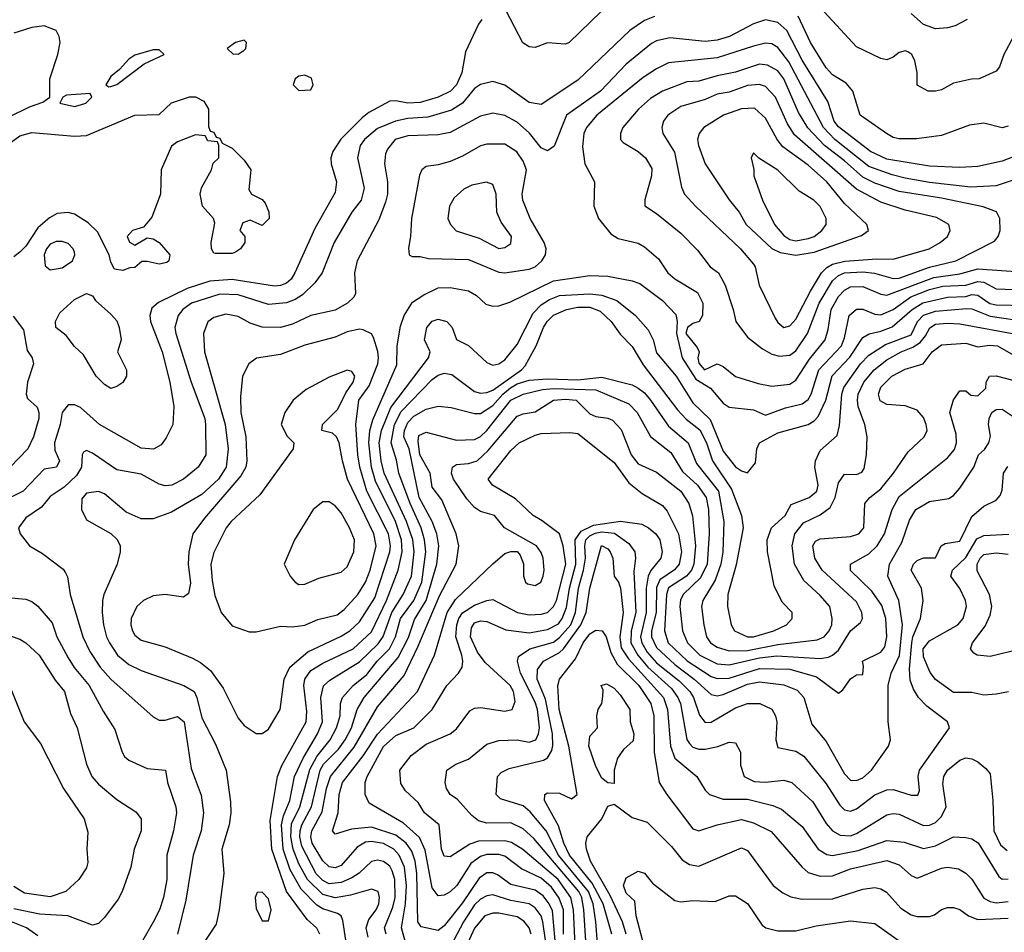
# Model space of a CAD drawing. Header units: inches. Extents: x 1793389 to 1900389, y 320802 to 470796.
# Tile 252 of 256: x 1820510 to 1823757, y 402156 to 405165. Entities that reach past the tile are written whole.
import ezdxf

# ---------------------------------------------------------------- set-up
doc = ezdxf.new("R2010")
doc.units = ezdxf.units.IN
doc.header["$MEASUREMENT"] = 0
doc.layers.add('B8420', color=7, linetype='Continuous')

msp = doc.modelspace()

# ---------------------------------------------------------------- linework, layer by layer
at = {"layer": 'B8420', "color": 2}
for points, elevation in [([(1823787.3, 405110), (1823756, 405050), (1823741, 405010), (1823730, 404995.3), (1823674, 404970), (1823648.9, 404968.9), (1823590, 404955.3), (1823550, 404934), (1823530, 404929.2), (1823506, 404930), (1823469.1, 404949.1), (1823469.2, 404990.8), (1823462, 405030), (1823452.3, 405050), (1823438.9, 405058.9), (1823430, 405062.9), (1823410, 405057), (1823390, 405041.2), (1823370, 405032.7), (1823350, 405037.2), (1823270, 405075.3), (1823110, 405249.2)], 326), ([(1822427.3, 405192.7), (1822322, 405090), (1822310, 405084), (1822250, 405088.7), (1822210, 405074), (1822190, 405075.3), (1822169.4, 405089.4), (1822114.6, 405194.6)], 326), ([(1822033.7, 405166.3), (1822022.8, 405150), (1821980.5, 405059.5), (1821968.2, 404990), (1821950.4, 404950), (1821930.5, 404930), (1821890, 404909.7), (1821830, 404891.6), (1821789.7, 404889.7), (1821750, 404898), (1821730, 404896), (1821661.3, 404858.7), (1821638.9, 404841.1), (1821568.9, 404771.1), (1821542, 404730), (1821535.5, 404710), (1821537.1, 404690), (1821554.9, 404630), (1821550, 404595.3), (1821483.1, 404476.9), (1821417.6, 404330), (1821405.5, 404310), (1821390, 404296.2), (1821370, 404288.2), (1821350, 404286.6), (1821210, 404308.6), (1821137.3, 404302.7), (1821061.6, 404278.4), (1820967.6, 404232.4), (1820946, 404214), (1820939.3, 404190), (1820941.6, 404170), (1820979.5, 404070), (1821004.9, 403970), (1821018, 403890), (1821014.8, 403830), (1820993.2, 403786.8), (1820976.3, 403763.7), (1820950.6, 403749.4), (1820910, 403752), (1820773.2, 403830), (1820710, 403886.6), (1820690, 403895.1), (1820670, 403895.1), (1820650.4, 403869.6), (1820643.7, 403830), (1820624.4, 403770), (1820625.2, 403745.2), (1820641, 403710), (1820631.3, 403690), (1820590, 403682.7), (1820520.7, 403610), (1820450, 403575.1)], 326), ([(1822603.9, 405176.1), (1822570, 405162.9), (1822522, 405130), (1822350, 404966), (1822230, 404885.2), (1822190, 404892.3), (1822109.6, 404949.6), (1822070, 404960.9), (1822030, 404952), (1822010, 404938.4), (1821970, 404889.6), (1821933.7, 404866.3), (1821856.2, 404843.8), (1821790, 404839.2), (1821749.2, 404830.8), (1821690, 404806.6), (1821646.7, 404770), (1821632.4, 404750), (1821624.4, 404710), (1821646, 404610), (1821635.5, 404570), (1821605.5, 404530), (1821546.4, 404430), (1821507.3, 404330), (1821483.1, 404296.9), (1821442, 404258), (1821418, 404242), (1821390, 404231.2), (1821330, 404226.3), (1821230, 404257.7), (1821170, 404259.8), (1821076.3, 404230), (1821048.2, 404210), (1821032.7, 404190), (1821021.3, 404150), (1821024.9, 404130), (1821075.8, 403970), (1821120.3, 403850), (1821123.1, 403830), (1821124, 403730), (1821098.8, 403690), (1821050, 403649.6), (1821011, 403630), (1820990, 403628), (1820970, 403634), (1820910, 403666.6), (1820830, 403680.7), (1820750, 403736), (1820730, 403744), (1820720.7, 403739.3), (1820716, 403730), (1820713.4, 403690), (1820697.6, 403662.4), (1820656.8, 403623.2), (1820610, 403592.3), (1820582, 403558), (1820530, 403522), (1820506, 403490), (1820511.3, 403470), (1820542, 403430), (1820585.4, 403405.4), (1820653.4, 403353.4), (1820661.4, 403341.4), (1820667.5, 403327.5), (1820676.3, 403270), (1820718.4, 403130), (1820741.2, 403081.2), (1820774.9, 403030), (1820810, 402990.5), (1820950, 402866), (1820970, 402854.8), (1820990, 402854.8), (1821030, 402867.3), (1821052.2, 402850), (1821075.5, 402695.5), (1821108.3, 402608.3), (1821115.5, 402550), (1821108.4, 402490), (1821082, 402410), (1821058, 402262), (1821030.6, 402150)], 330), ([(1823790, 404713.6), (1823750, 404698.4), (1823670, 404680.7), (1823610, 404677.6), (1823510, 404682), (1823370, 404705.1), (1823316.2, 404730), (1823210, 404811.5), (1823196.4, 404830), (1823175.1, 404895.1), (1823090, 405031.8), (1823039.7, 405130), (1823010, 405155.6), (1822970, 405165.1), (1822930, 405151.6), (1822850.2, 405109.8), (1822810, 405097.4), (1822770, 405092.8), (1822654.2, 405105.8), (1822610, 405095.6), (1822593.3, 405086.7), (1822510, 405018.4), (1822425.5, 404930), (1822313, 404850), (1822272.2, 404747.8), (1822250, 404733.2), (1822230, 404742.7), (1822190.9, 404790.9), (1822150, 404827.3), (1822110, 404849.5), (1822070, 404857), (1822030, 404847.3), (1821930, 404793.3), (1821890, 404786), (1821790, 404782.4), (1821747.7, 404770), (1821722.3, 404737.7), (1821716.7, 404723.3), (1821713, 404690), (1821722.4, 404630), (1821722.4, 404590), (1821716.7, 404563.3), (1821694.4, 404505.6), (1821622.8, 404370), (1821614, 404330), (1821617.3, 404262.7), (1821611.3, 404250), (1821591, 404230), (1821550, 404207.3), (1821470, 404189.6), (1821410, 404160.7), (1821370, 404149.6), (1821310, 404151.6), (1821270, 404164.5), (1821230, 404186), (1821190, 404194.5), (1821150, 404182.7), (1821130, 404168.7), (1821116.3, 404130), (1821119.3, 404070), (1821187.2, 403830), (1821197.4, 403750), (1821190.3, 403690), (1821164.9, 403650), (1821110, 403599.7), (1821010, 403541.2), (1820950, 403519), (1820910, 403519), (1820860.9, 403540.9), (1820790, 403601.2), (1820770, 403609.2), (1820730, 403604), (1820714.8, 403585.2), (1820714, 403550), (1820730, 403516), (1820810.9, 403470.9), (1820830.9, 403450.9), (1820841, 403430), (1820841, 403410), (1820831, 403370), (1820787.7, 403270), (1820783, 403250), (1820781.6, 403210), (1820786.4, 403170), (1820796.4, 403130), (1820806.4, 403110), (1820832.7, 403070), (1820870, 403038.4), (1820910, 403019.5), (1821051, 402970), (1821084.9, 402950), (1821094.4, 402930), (1821110, 402862.8), (1821155.6, 402775.6), (1821190.5, 402690), (1821205.5, 402585.5), (1821206, 402550), (1821200.5, 402510), (1821176.3, 402430), (1821183, 402350), (1821167.3, 402230), (1821157.5, 402182.5), (1821123, 402130)], 334), ([(1823770, 404814), (1823750, 404809), (1823690, 404824), (1823642.5, 404817.5), (1823550, 404783.7), (1823467.5, 404772.5), (1823410, 404772.7), (1823390, 404777.2), (1823368.7, 404790), (1823282, 404850), (1823257.2, 404930), (1823235.3, 404955.3), (1823190, 404983.7), (1823170, 405006.6), (1823118.4, 405090), (1823076.8, 405176.8)], 330), ([(1823634.4, 405165.6), (1823594.9, 405145.1), (1823570, 405138), (1823530, 405135.1), (1823490, 405149.2), (1823450, 405185.2)], 322), ([(1820474.9, 404845.1), (1820541.7, 404878.3), (1820586.6, 404893.4), (1820608.7, 404910), (1820609.5, 404970), (1820635.6, 405050), (1820642.9, 405090), (1820639.5, 405110), (1820629.6, 405129.6), (1820590, 405145.1), (1820550, 405139.5), (1820490, 405120.9)], 326), ([(1823870, 404664), (1823730, 404616.9), (1823647.1, 404612.9), (1823510, 404628.6), (1823430, 404642.7), (1823386.9, 404653.1), (1823310, 404681.5), (1823198.3, 404770), (1823161, 404810), (1823046.6, 405026.6), (1823010, 405074), (1822990, 405085.6), (1822970, 405087.8), (1822930, 405078), (1822810, 405038.9), (1822650, 405022.9), (1822610, 405003.6), (1822565.7, 404974.3), (1822413.4, 404850), (1822379.1, 404810), (1822370.5, 404790), (1822366.2, 404746.2), (1822374, 404690), (1822406, 404630), (1822402.8, 404550), (1822418.8, 404510), (1822459.1, 404459.1), (1822483.8, 404443.8), (1822550, 404427.7), (1822570, 404416.3), (1822616.1, 404376.1), (1822646.8, 404330), (1822670.4, 404310.4), (1822745.5, 404265.5), (1822763.1, 404230), (1822762, 404190), (1822750.3, 404169.7), (1822730, 404163.5), (1822712.4, 404150), (1822706.8, 404130), (1822744.6, 404084.6), (1822750.5, 404070), (1822746.7, 404050), (1822750, 404032), (1822768, 404010), (1822810, 404030.6), (1822830, 404022), (1822870, 403988.2), (1822945.5, 403965.5), (1822990, 403957.1), (1823050, 403963.8), (1823070, 403976.3), (1823114.8, 404045.2), (1823166, 404110), (1823176.4, 404143.6), (1823186, 404210), (1823210, 404252.2), (1823230, 404273.7), (1823250, 404284.2), (1823290, 404285.7), (1823350, 404259.5), (1823370, 404257), (1823524.5, 404315.5), (1823610, 404327.2), (1823670, 404343.6), (1823810, 404333.4)], 338), ([(1820470, 404753), (1820510, 404782), (1820550, 404793), (1820690, 404780.7), (1820730, 404782.8), (1820890, 404850.8), (1820970, 404852), (1821010, 404891.3), (1821070, 404911.3), (1821090, 404911.3), (1821116.9, 404896.9), (1821132, 404870), (1821132.7, 404812.7), (1821138, 404798), (1821150, 404794), (1821158, 404778), (1821170, 404774), (1821178, 404758), (1821210, 404742), (1821250, 404702), (1821272, 404670), (1821265.4, 404605.4), (1821274, 404590), (1821310, 404572), (1821319.8, 404559.8), (1821331.1, 404531.1), (1821332, 404510), (1821310, 404486), (1821270, 404504), (1821245.2, 404494.8), (1821236, 404470), (1821252, 404450), (1821252, 404430), (1821238, 404410), (1821222, 404398), (1821210, 404394), (1821154.6, 404394.6), (1821150, 404395.3), (1821142.7, 404410), (1821140.9, 404430), (1821153.8, 404493.8), (1821149.4, 404510), (1821112.3, 404550), (1821104.5, 404590), (1821109.5, 404610.5), (1821142, 404670), (1821148.4, 404691.6), (1821166, 404710), (1821166, 404750), (1821162, 404762), (1821130, 404766), (1821122, 404782), (1821090, 404786), (1821030, 404762), (1821010, 404748), (1820976.3, 404670), (1820974.6, 404590), (1820945.7, 404514.3), (1820918.5, 404481.5), (1820882, 404470), (1820864.7, 404450), (1820871.6, 404431.6), (1820890, 404422), (1820930, 404446), (1820950, 404442.8), (1820970, 404430.8), (1821004.7, 404390), (1821002, 404370), (1820995.3, 404364.7), (1820970, 404359), (1820930, 404368), (1820912.7, 404367.3), (1820890, 404348), (1820872.7, 404347.3), (1820850, 404338), (1820822, 404342), (1820810, 404366), (1820805.2, 404390), (1820766, 404466), (1820735.5, 404495.5), (1820690, 404524), (1820670, 404529.3), (1820633.7, 404526.3), (1820608.5, 404511.5), (1820570, 404479.3), (1820530, 404418), (1820510, 404398), (1820490, 404382.7)], 322), ([(1821499.5, 402150), (1821490, 402169), (1821458.3, 402198.3), (1821389.8, 402289.8), (1821341.4, 402430), (1821335.5, 402524.5), (1821359.7, 402670), (1821374.5, 402705.5), (1821454.3, 402850), (1821456.4, 402883.6), (1821447.1, 402970), (1821449.8, 402990.2), (1821470, 403018.7), (1821510, 403043.1), (1821610, 403090.3), (1821670, 403146.7), (1821719.8, 403250), (1821758, 403350), (1821770.8, 403410), (1821768.9, 403450), (1821748.9, 403510), (1821683, 403643), (1821669.8, 403690), (1821661.1, 403770), (1821664.5, 403810), (1821674.9, 403845.1), (1821753.1, 404026.9), (1821755.1, 404090), (1821766, 404154), (1821778, 404190), (1821805.8, 404234.2), (1821842.3, 404257.7), (1821890, 404280.5), (1821930, 404282), (1821990, 404270.5), (1822016.1, 404256.1), (1822046.7, 404226.7), (1822070, 404220.5), (1822090, 404221.6), (1822126.2, 404233.8), (1822270, 404304.2), (1822390, 404321.1), (1822450, 404319.5), (1822530, 404304.2), (1822554.8, 404294.8), (1822630, 404239.3), (1822673.3, 404193.3), (1822678.6, 404170), (1822675.9, 404130), (1822694.7, 404050), (1822740.1, 403980.1), (1822788.2, 403950), (1822830, 403900.7), (1822850, 403887.3), (1822930, 403879.1), (1822970, 403861), (1823035.2, 403884.8), (1823090, 403898.4), (1823110, 403913), (1823120.5, 403930), (1823145.4, 404010), (1823219.7, 404090), (1823230, 404116), (1823245.6, 404190), (1823270, 404210.4), (1823290, 404210.4), (1823330, 404193.7), (1823350, 404191.8), (1823390, 404209), (1823449.3, 404250.8), (1823510, 404275.6), (1823554, 404286), (1823630, 404289.3), (1823670, 404302.2), (1823690, 404299.6), (1823730, 404277.4), (1823850, 404272.9)], 334), ([(1821585.1, 402130), (1821575.1, 402195.1), (1821569.6, 402209.6), (1821557.7, 402217.7), (1821510, 402233.5), (1821490, 402245.4), (1821437.8, 402297.8), (1821401.5, 402361.5), (1821378.5, 402430), (1821373, 402510), (1821380.2, 402539.8), (1821400.9, 402590), (1821416, 402670), (1821445.1, 402730), (1821492.3, 402810), (1821508.4, 402850), (1821502.6, 402930), (1821511.2, 402968.8), (1821532.3, 402987.7), (1821630, 403047.2), (1821692.5, 403107.5), (1821708.4, 403131.6), (1821737.1, 403210), (1821774.5, 403270), (1821801.5, 403330), (1821810.8, 403410), (1821806.2, 403450), (1821786, 403510), (1821712, 403670), (1821701.6, 403710), (1821695.3, 403770), (1821703.1, 403810), (1821733.8, 403886.2), (1821858, 404050), (1821864, 404070), (1821845.2, 404110), (1821852.7, 404150), (1821870, 404170.7), (1821890, 404177.3), (1821918, 404170), (1821936, 404150), (1821950.8, 404110.8), (1821990, 404091), (1822050, 404034.8), (1822070, 404025.5), (1822090, 404030.6), (1822110, 404044), (1822150, 404094), (1822202.8, 404197.2), (1822230, 404225.3), (1822257.1, 404242.9), (1822290, 404256.1), (1822390, 404260.9), (1822430, 404257), (1822479.5, 404239.5), (1822540.7, 404190), (1822582, 404142), (1822599.1, 404110), (1822610, 404066.8), (1822674.9, 403990), (1822730, 403902), (1822786.5, 403846.5), (1822830, 403742), (1822870, 403690.7), (1822890, 403677.3), (1822910, 403671.3), (1822936, 403704), (1822941.2, 403750), (1822949.2, 403770), (1823010, 403802.4), (1823110, 403830.4), (1823130, 403842), (1823143.3, 403856.7), (1823168.4, 403910), (1823189.8, 403990.2), (1823247.4, 404052.6), (1823290, 404117.1), (1823311, 404129), (1823350, 404137.7), (1823387.2, 404152.8), (1823452.8, 404210), (1823488.6, 404231.4), (1823570, 404250.2), (1823630, 404252.9), (1823650, 404258.6), (1823670, 404256.5), (1823709.4, 404229.4), (1823730, 404224.9), (1823830, 404222.7)], 330), ([(1820487.9, 404187.9), (1820522, 404142), (1820534.4, 404074.4), (1820550.5, 404050.5), (1820554.8, 404030), (1820535.5, 403970), (1820531, 403930), (1820536, 403916), (1820567.1, 403887.1), (1820573.4, 403870), (1820573.4, 403850), (1820555.5, 403790), (1820536.3, 403750), (1820478.8, 403690)], 322), ([(1821659.5, 402139.5), (1821652.6, 402170), (1821661.6, 402198.4), (1821685.6, 402230), (1821694.3, 402250), (1821696.9, 402270), (1821691.6, 402290), (1821670, 402298.4), (1821601.3, 402278.7), (1821550.2, 402269.8), (1821510, 402280.9), (1821458.8, 402330), (1821430, 402381.6), (1821411.4, 402430), (1821404.1, 402470), (1821406.6, 402513.4), (1821433.6, 402570), (1821466.8, 402693.1), (1821490, 402734.9), (1821534, 402790), (1821555.1, 402830), (1821566.6, 402870), (1821567.6, 402910), (1821574, 402930), (1821609.6, 402970), (1821654.5, 403005.4), (1821688.4, 403050), (1821729.8, 403090.2), (1821748.7, 403130), (1821765.6, 403190), (1821809.8, 403250), (1821835.7, 403310), (1821848.9, 403410), (1821844.8, 403450), (1821834, 403490), (1821797.4, 403570), (1821760.4, 403670), (1821752.8, 403712.8), (1821734.8, 403770), (1821746.2, 403830), (1821767.4, 403872.6), (1821870, 403978.4), (1821890, 403992.4), (1821910, 403999.3), (1821934.6, 403994.6), (1822010, 403939.5), (1822030, 403934), (1822050, 403935.3), (1822070, 403944), (1822164.7, 404010), (1822176.5, 404023.5), (1822212.6, 404090), (1822237.4, 404150), (1822249.8, 404170.2), (1822270, 404190.3), (1822313.2, 404210), (1822350, 404217.2), (1822390, 404217.6), (1822423.7, 404203.7), (1822460.4, 404170), (1822490, 404127.7), (1822530, 404087.7), (1822566.5, 404026.5), (1822679.1, 403879.1), (1822707.4, 403847.4), (1822752.5, 403812.5), (1822774.4, 403770), (1822794.3, 403710), (1822857.5, 403617.5), (1822890.5, 403530), (1822895.5, 403490), (1822873, 403367), (1822844.9, 403270), (1822843.8, 403230), (1822856.3, 403170), (1822867.3, 403150), (1822910, 403130.4), (1822930.4, 403130.4), (1822997.2, 403150), (1823039, 403170), (1823057.2, 403190), (1823057.2, 403210), (1823024.4, 403244.4), (1822998, 403298), (1822976.2, 403410), (1822974.5, 403450), (1822989.4, 403490), (1823034, 403530), (1823053.8, 403566.2), (1823113.2, 403590), (1823138.4, 403610), (1823143.6, 403630), (1823132, 403690), (1823134, 403710), (1823150, 403744), (1823205.6, 403794.4), (1823213.3, 403826.7), (1823221, 403930), (1823228, 403952), (1823283.1, 404030), (1823310, 404058.7), (1823365.7, 404094.3), (1823450, 404126), (1823471, 404170), (1823490, 404191.3), (1823530, 404204.2), (1823633.3, 404213.3), (1823650, 404211.5), (1823710, 404187.1), (1823830.2, 404170.2)], 326), ([(1821718.9, 402150), (1821712.8, 402170), (1821740.9, 402239.1), (1821747.7, 402270), (1821747.1, 402330), (1821738.2, 402358.2), (1821730, 402374), (1821710, 402389.6), (1821690, 402394), (1821670, 402389.5), (1821629.1, 402350.9), (1821605.1, 402334.9), (1821570, 402319.8), (1821530, 402315.6), (1821510, 402326.2), (1821488, 402348), (1821440.2, 402440.2), (1821433.8, 402470), (1821434.8, 402490), (1821440.7, 402510), (1821471.9, 402570), (1821500.3, 402690), (1821512.1, 402710), (1821560.7, 402759.3), (1821583.1, 402790), (1821604.2, 402830), (1821623.1, 402890), (1821646.3, 402930), (1821757.7, 403062.3), (1821792.6, 403127.4), (1821812.3, 403187.7), (1821850.7, 403250), (1821885.3, 403370), (1821892.4, 403430), (1821885.1, 403470), (1821869.8, 403510), (1821827, 403590), (1821793.8, 403750), (1821776.8, 403790), (1821778.4, 403810), (1821790, 403837), (1821810, 403857.4), (1821850, 403880.4), (1821890, 403890.7), (1821933.2, 403886.8), (1822010, 403866.4), (1822030, 403867), (1822070, 403892.9), (1822102.8, 403930), (1822128.5, 403951.5), (1822150, 403964.3), (1822190, 403976.2), (1822250, 403981.2), (1822350, 403977.6), (1822430, 403986.5), (1822530, 403961.6), (1822550, 403950.5), (1822570, 403934.9), (1822590, 403910.4), (1822650, 403824.4), (1822714.4, 403770), (1822741.4, 403701.4), (1822814.7, 403610), (1822831.6, 403510), (1822828.9, 403408.9), (1822822, 403370), (1822803.5, 403316.5), (1822762.4, 403250), (1822758.4, 403230), (1822766.4, 403170), (1822774.9, 403130), (1822788.2, 403110), (1822810, 403095.8), (1822850, 403084), (1822910, 403085), (1823010, 403105.2), (1823140.1, 403119.9), (1823162.7, 403130), (1823179.6, 403150), (1823187.8, 403170), (1823189.6, 403190), (1823182, 403230), (1823150, 403266.6), (1823095.6, 403315.6), (1823065.1, 403370), (1823056.9, 403430), (1823066, 403470), (1823094.3, 403505.7), (1823150, 403532.4), (1823183.1, 403556.9), (1823199.7, 403590), (1823210, 403638), (1823230, 403666.8), (1823270, 403664.9), (1823286.8, 403673.2), (1823294.9, 403685.1), (1823302.9, 403730), (1823304.5, 403790), (1823297, 403830), (1823274.7, 403890), (1823272.8, 403910), (1823275.4, 403930), (1823294, 403970), (1823327.8, 404010), (1823370, 404043.1), (1823417, 404070), (1823455.1, 404084.9), (1823479, 404101), (1823497.4, 404122.6), (1823510.9, 404149.1), (1823530, 404160.9), (1823570, 404164.9), (1823610, 404162.6), (1823789.1, 404129.1)], 322), ([(1821787, 402107), (1821768.5, 402170), (1821782.5, 402250), (1821785.5, 402310), (1821778.4, 402370), (1821761.7, 402410), (1821744.2, 402430), (1821710, 402448.6), (1821670, 402455.6), (1821650, 402452.4), (1821623.2, 402436.8), (1821570, 402375.6), (1821550, 402368.2), (1821530, 402371.6), (1821510, 402391.6), (1821474.5, 402450), (1821469.8, 402470), (1821473.1, 402490), (1821507.4, 402552.6), (1821521.8, 402630), (1821534.8, 402670), (1821613.4, 402766.6), (1821690, 402899.3), (1821777.6, 403002.4), (1821823.3, 403096.7), (1821894.3, 403265.7), (1821949.6, 403370), (1821958.4, 403430), (1821949.6, 403470), (1821902, 403582), (1821870, 403624), (1821863, 403670), (1821829.9, 403729.9), (1821824.2, 403775.8), (1821826.5, 403793.5), (1821850, 403804.9), (1821950, 403778.4), (1822010, 403780.3), (1822030, 403790.4), (1822050, 403810.4), (1822130, 403910.2), (1822170, 403930.2), (1822233.9, 403946.1), (1822270.6, 403949.4), (1822410, 403944.4), (1822518.8, 403898.8), (1822546.7, 403870), (1822590.3, 403790.3), (1822657.5, 403737.5), (1822695.8, 403675.8), (1822745.7, 403630), (1822774.3, 403590), (1822781.3, 403550), (1822783.6, 403470), (1822776.9, 403370), (1822755.6, 403324.4), (1822697.6, 403270), (1822689.1, 403250.9), (1822687.4, 403230), (1822695.8, 403150), (1822712, 403110), (1822752.4, 403070), (1822810, 403040.8), (1822850, 403038), (1822950, 403060.6), (1823007.1, 403067.1), (1823150, 403058.9), (1823176.8, 403063.2), (1823190.9, 403069.1), (1823210, 403086), (1823249.7, 403150.3), (1823282.9, 403177.1), (1823289.4, 403190), (1823287.3, 403210), (1823270, 403246), (1823156.2, 403350), (1823132, 403390), (1823125.6, 403430), (1823134.5, 403445.5), (1823150, 403453), (1823250, 403460.5), (1823277.2, 403470), (1823293.6, 403490), (1823297.2, 403570), (1823313.2, 403590), (1823350, 403618), (1823392, 403670), (1823439.5, 403740.5), (1823493.2, 403790), (1823502.7, 403810), (1823499.5, 403830), (1823490, 403853.2), (1823470, 403878), (1823430, 403892), (1823370, 403896), (1823348.1, 403908.1), (1823342, 403930), (1823350, 403953.4), (1823386.6, 403990), (1823430, 404012.4), (1823489.5, 404030.5), (1823519.3, 404070), (1823550, 404093), (1823630, 404098.4), (1823670, 404086.8), (1823707.9, 404092.1), (1823734.8, 404090), (1823890, 404001.1)], 318), ([(1822278.6, 402090), (1822266.6, 402226.6), (1822256.4, 402250), (1822236.4, 402276.4), (1822210, 402294.8), (1822130, 402313), (1822085.6, 402345.6), (1822070, 402351.3), (1822050, 402351.3), (1822025.5, 402334.5), (1821970, 402253.3), (1821910, 402177), (1821890, 402162), (1821833.3, 402173.3), (1821823, 402190), (1821819.8, 402350), (1821813.8, 402390), (1821802.8, 402422.8), (1821784, 402450), (1821750, 402475.6), (1821670, 402502.7), (1821604.4, 402495.6), (1821550, 402479), (1821541.2, 402490), (1821559.7, 402550), (1821563.1, 402610), (1821574, 402650), (1821642.3, 402737.7), (1821690, 402808.8), (1821821.6, 402950), (1821877.6, 403070), (1821919.2, 403210), (1821947, 403253), (1822070, 403371.3), (1822110, 403404.7), (1822130, 403412), (1822150, 403412), (1822159.8, 403399.8), (1822171, 403371), (1822171, 403330), (1822178, 403310), (1822184.5, 403304.5), (1822210, 403298.8), (1822228.7, 403310), (1822236, 403330), (1822239.3, 403350), (1822236, 403390), (1822230, 403408), (1822214, 403430), (1822109.2, 403489.2), (1822075.3, 403530), (1822030, 403543.7), (1822010, 403557), (1821984.7, 403584.7), (1821940.5, 403650), (1821934, 403670), (1821937.2, 403690), (1821950, 403698), (1821990, 403701.1), (1822018, 403710), (1822055, 403745), (1822150, 403857.6), (1822170, 403865.7), (1822210, 403871.7), (1822270, 403910.3), (1822310, 403914.3), (1822344.7, 403910), (1822390, 403865.5), (1822410, 403856.3), (1822450, 403850.8), (1822464.5, 403844.5), (1822493.5, 403813.5), (1822526.7, 403730), (1822541.6, 403710), (1822550, 403700.5), (1822610, 403673), (1822690, 403610.4), (1822716.4, 403570), (1822728.9, 403528.9), (1822738.6, 403430), (1822733.6, 403370), (1822725.5, 403350), (1822708.9, 403330), (1822650, 403291.2), (1822642.9, 403270), (1822636.5, 403150), (1822648.9, 403110), (1822710.8, 403050.8), (1822790, 402999.6), (1822810, 402992.6), (1822850, 402993.6), (1822950, 403026), (1823050, 403023.6), (1823137.7, 402997.7), (1823210, 402944.7), (1823224.7, 402955.3), (1823250, 402992), (1823270, 403004.7), (1823290, 403006), (1823293.2, 403033.2), (1823289, 403050), (1823350, 403079.1), (1823362.7, 403097.3), (1823369.6, 403130), (1823366.6, 403190), (1823352.9, 403232.9), (1823320.4, 403280.4), (1823250, 403349.3), (1823249.4, 403370), (1823310, 403403.8), (1823337.6, 403430), (1823362.4, 403470), (1823387.6, 403550), (1823410, 403593), (1823570, 403720.7), (1823592.3, 403747.7), (1823599.6, 403770), (1823598.7, 403798.7), (1823577.2, 403870), (1823590, 403912), (1823610, 403941), (1823630, 403941), (1823647.1, 403927.1), (1823670, 403924.9), (1823696, 403950), (1823697.2, 403970), (1823708.7, 403990), (1823730, 403990.8), (1823810, 403970.4)], 314), ([(1822303.7, 402150), (1822302.9, 402230), (1822288.5, 402268.5), (1822264, 402304), (1822230, 402334.5), (1822164.5, 402364.5), (1822110, 402406.6), (1822090, 402412.3), (1822050, 402412.3), (1822030, 402405.4), (1821997.8, 402382.2), (1821952, 402310), (1821930, 402289.5), (1821910, 402278), (1821890, 402276), (1821870, 402302), (1821847.1, 402427.1), (1821828, 402468), (1821775.5, 402515.5), (1821662, 402582), (1821649.4, 402610), (1821649.5, 402649.5), (1821655.6, 402670), (1821710, 402768.4), (1821750, 402804.9), (1821809.7, 402830.3), (1821869.7, 402890.3), (1821918, 402970), (1821957.2, 403010), (1821969.3, 403030), (1821971.6, 403050), (1821967.6, 403070), (1821948.7, 403130), (1821951.9, 403170), (1821958, 403190), (1821970.7, 403209.3), (1822010, 403234.9), (1822050, 403250.4), (1822070, 403252.7), (1822151.3, 403210), (1822190, 403203.1), (1822230, 403204.9), (1822250, 403210.4), (1822270, 403230.5), (1822279.8, 403250), (1822310.8, 403370), (1822302.3, 403430), (1822289.7, 403469.7), (1822232.9, 403512.9), (1822202.7, 403530), (1822144.9, 403584.9), (1822068.7, 403630), (1822055.3, 403650), (1822130, 403744), (1822157.2, 403770), (1822210, 403795.5), (1822230, 403800.5), (1822323.8, 403803.8), (1822350, 403800.5), (1822470, 403704.9), (1822518.4, 403638.4), (1822562.4, 403602.4), (1822630, 403563), (1822644.8, 403544.8), (1822682.6, 403470), (1822692.7, 403410), (1822684.2, 403370), (1822669.2, 403350.8), (1822621.5, 403318.5), (1822610, 403292.7), (1822609.4, 403210), (1822593, 403150), (1822593.2, 403130), (1822610, 403095.3), (1822670, 403039.1), (1822734.6, 402990), (1822790, 402940.4), (1822810, 402935.3), (1822830, 402939.5), (1822910, 402973.6), (1822950, 402981.5), (1823030, 402971.7), (1823073.8, 402953.8), (1823095.5, 402930), (1823122, 402842), (1823170, 402784.9), (1823230, 402678.8), (1823250, 402657.3), (1823270, 402656.3), (1823290, 402664.9), (1823319.3, 402690), (1823375.3, 402770), (1823382, 402790), (1823374, 402850), (1823373.6, 402970), (1823384.2, 403010), (1823411.4, 403068.6), (1823421, 403170), (1823409.7, 403250), (1823373.3, 403330), (1823378, 403370), (1823419.3, 403440.7), (1823444.9, 403515.1), (1823465.1, 403550), (1823510, 403575.8), (1823574, 403586), (1823590, 403596.3), (1823610, 403620.7), (1823656, 403690), (1823672.3, 403730), (1823692.1, 403747.9), (1823706, 403770), (1823711.3, 403791.3), (1823704.5, 403830), (1823707.3, 403850), (1823716, 403870), (1823730, 403879.3), (1823750, 403880.5), (1823790, 403854.9)], 310), ([(1822342.9, 402090), (1822336.5, 402230), (1822327.8, 402270), (1822285.6, 402330), (1822168.9, 402428.9), (1822131.8, 402451.8), (1822110, 402457.7), (1822023.4, 402456.6), (1821993.9, 402446.1), (1821930, 402404.5), (1821910, 402406.6), (1821900.5, 402430), (1821893.2, 402510), (1821845.2, 402550), (1821824.1, 402584.1), (1821782.4, 402622.4), (1821766.6, 402646.6), (1821763.7, 402690), (1821800.8, 402739.2), (1821850, 402776.4), (1821929, 402810), (1821950, 402826.8), (1821994.5, 402885.5), (1822010, 402894.8), (1822030, 402897.3), (1822110, 402884.9), (1822134, 402890), (1822143.7, 402916.3), (1822138.7, 402950), (1822127, 402970), (1822044.9, 403044.9), (1822020, 403080), (1821996.4, 403130), (1821999.8, 403160.2), (1822010, 403175.8), (1822030, 403182.6), (1822050, 403180.3), (1822112.8, 403152.8), (1822190, 403142.7), (1822250, 403154.7), (1822286.6, 403173.4), (1822299.3, 403190), (1822313.4, 403226.6), (1822323.4, 403290), (1822344.1, 403370), (1822341.6, 403450), (1822361.4, 403478.6), (1822401.9, 403498.1), (1822491.4, 403511.4), (1822561.7, 403501.7), (1822584, 403490), (1822607.7, 403470), (1822620.5, 403450), (1822628.4, 403410), (1822624.4, 403390), (1822591.1, 403348.9), (1822582, 403330), (1822576.3, 403290), (1822576.3, 403210), (1822556.8, 403130), (1822561.5, 403110), (1822579.4, 403079.4), (1822610, 403044.4), (1822685.2, 402985.2), (1822719.6, 402950), (1822731.6, 402930), (1822751.7, 402871.7), (1822770, 402848), (1822790, 402848.2), (1822870, 402896.4), (1822910, 402910.4), (1822950.4, 402910.4), (1822990, 402891), (1823002.8, 402870), (1823007.3, 402850), (1823004, 402790), (1823010, 402764.7), (1823070, 402753.4), (1823096.1, 402736.1), (1823170, 402644.9), (1823214.6, 402574.6), (1823230, 402559.1), (1823250, 402555.5), (1823270, 402563), (1823330, 402608.7), (1823370, 402625.7), (1823390, 402627), (1823450, 402608.4), (1823472.1, 402607.9), (1823477, 402623), (1823473.3, 402670), (1823476.9, 402690), (1823576, 402830), (1823569.4, 402850), (1823501.3, 402901.3), (1823474.5, 402930), (1823457.1, 402957.1), (1823446.9, 402986.9), (1823444.4, 403024.4), (1823451.7, 403110), (1823455.6, 403130), (1823480.5, 403190), (1823489.5, 403250), (1823483.7, 403290), (1823449.6, 403350), (1823458, 403370), (1823470, 403382), (1823490, 403390.6), (1823530, 403390.8), (1823549.2, 403430), (1823562.3, 403437.7), (1823610, 403445.5), (1823650, 403526.8), (1823690, 403560.7), (1823730, 403581), (1823743.7, 403596.3), (1823750, 403614), (1823754.5, 403670), (1823768.3, 403691.7)], 306), ([(1822378.5, 402110), (1822370.7, 402230), (1822363.2, 402270), (1822354, 402290), (1822205.2, 402465.2), (1822170, 402496.9), (1822130, 402516.3), (1822050, 402515.1), (1822023.1, 402523.1), (1822000.8, 402540.8), (1821953.3, 402593.3), (1821929.2, 402610), (1821917.2, 402630), (1821913.2, 402650), (1821918, 402690), (1821948, 402710), (1821990, 402726.8), (1822050, 402776.3), (1822090, 402788), (1822150, 402790.4), (1822190, 402782.4), (1822211.6, 402790), (1822221.3, 402810), (1822224, 402830), (1822217.4, 402890), (1822210, 402914.5), (1822161.7, 403010), (1822152, 403050), (1822155.1, 403064.9), (1822192.7, 403090), (1822270, 403112.7), (1822290, 403127.7), (1822327.1, 403170), (1822342.4, 403210), (1822352.3, 403290), (1822369.2, 403350), (1822376.2, 403390), (1822373.5, 403430), (1822377.4, 403450), (1822390, 403462.6), (1822407.6, 403472.4), (1822430, 403476.6), (1822471.8, 403471.8), (1822518.3, 403438.3), (1822538, 403410), (1822540.4, 403390), (1822534.7, 403345.3), (1822541.6, 403210), (1822526, 403150), (1822525.6, 403110), (1822548.3, 403070), (1822581.6, 403030), (1822659.8, 402959.8), (1822680.8, 402930), (1822689.1, 402910), (1822710, 402791.3), (1822718.3, 402778.3), (1822730, 402766), (1822750, 402759.3), (1822770, 402759.3), (1822811.7, 402768.3), (1822850, 402782.8), (1822870, 402781), (1822886.8, 402750), (1822887.1, 402707.1), (1822898.8, 402670), (1822932.5, 402652.5), (1822970, 402650.4), (1823030, 402657.1), (1823056, 402650), (1823125.9, 402585.8), (1823170, 402514), (1823190, 402490.6), (1823215.6, 402475.6), (1823250, 402474), (1823270, 402481.3), (1823370, 402543), (1823390, 402548), (1823410, 402545.5), (1823490, 402508.4), (1823510, 402508.5), (1823530, 402517.6), (1823550, 402538), (1823565.1, 402570), (1823554.8, 402645.2), (1823558, 402670), (1823570, 402690.8), (1823610, 402722.8), (1823630, 402730.7), (1823650, 402727.3), (1823670, 402717.3), (1823696.4, 402696.4), (1823710, 402678), (1823719.5, 402590), (1823722.3, 402490), (1823744.2, 402444.2), (1823766, 402426)], 302), ([(1823770.8, 402949.2), (1823730, 402941.2), (1823690, 402938), (1823650, 402946.6), (1823590, 402946.6), (1823530, 402989.4), (1823512.9, 403012.9), (1823490, 403064), (1823489.8, 403090), (1823510, 403116.4), (1823604, 403170), (1823621.2, 403190), (1823632.3, 403230), (1823629.2, 403250), (1823610, 403289), (1823580.9, 403330), (1823586.6, 403350), (1823630, 403392), (1823666.9, 403453.1), (1823690, 403464.6), (1823771.8, 403468.2)], 302), ([(1822418, 402090), (1822409.8, 402190.2), (1822401.4, 402250), (1822385.4, 402290), (1822287.2, 402410), (1822245.7, 402490), (1822193.4, 402553.4), (1822170, 402573.3), (1822096, 402596), (1822081.2, 402610), (1822086, 402670), (1822097.5, 402682.5), (1822123.6, 402696.4), (1822236.9, 402723.1), (1822250, 402730.7), (1822264.6, 402755.4), (1822268.5, 402771.5), (1822267, 402810), (1822244.2, 402924.2), (1822216, 402990), (1822217.4, 403022.6), (1822237, 403050), (1822290, 403078), (1822303.5, 403090), (1822360.3, 403170), (1822377.6, 403210), (1822390, 403291), (1822428.3, 403431.7), (1822450, 403420.7), (1822457.1, 403410), (1822466, 403390), (1822470.3, 403330.3), (1822484.4, 403310), (1822491.4, 403290), (1822499.6, 403210), (1822489.2, 403130), (1822493.9, 403093.9), (1822517.1, 403057.1), (1822632.7, 402930), (1822645.8, 402890), (1822656.5, 402770), (1822670.4, 402730), (1822742.8, 402670), (1822770, 402624.7), (1822784.7, 402610), (1822830, 402594.9), (1822910, 402594.9), (1822993.7, 402573.7), (1823021.7, 402561.7), (1823090, 402504.9), (1823143, 402430), (1823171.8, 402411.8), (1823190, 402408.8), (1823274.8, 402425.2), (1823370, 402458.7), (1823427.2, 402452.8), (1823490, 402432.2), (1823530, 402440.4), (1823590, 402470.6), (1823630, 402468.2), (1823650, 402463.8), (1823670.3, 402450.3), (1823739.5, 402339.5), (1823750, 402330.5), (1823770, 402332.4)], 298), ([(1823810, 403089.7), (1823710, 403065.1), (1823668, 403070), (1823656, 403076), (1823645.2, 403090), (1823652.3, 403110), (1823694.3, 403165.7), (1823710, 403201), (1823715.4, 403230), (1823708, 403270), (1823667.3, 403347.3), (1823667.1, 403370), (1823677, 403390), (1823690, 403401.6), (1823730, 403406.7), (1823770, 403402.6)], 298), ([(1820410, 403264.9), (1820530, 403254), (1820550, 403246.8), (1820570, 403231), (1820616.7, 403176.7), (1820632.7, 403130), (1820670, 403060.7), (1820689.1, 403029.1), (1820738.4, 402970), (1820784.7, 402884.7), (1820824.1, 402824.1), (1820847.3, 402750), (1820855.9, 402735.9), (1820870, 402722.8), (1820930, 402696.3), (1820990.5, 402690.5), (1820997.1, 402650), (1821024.4, 402570), (1821026.7, 402550), (1821017.1, 402490), (1820995.5, 402410), (1820994.9, 402330), (1820983.8, 402270), (1820970.4, 402230), (1820950, 402189), (1820890, 402084)], 326), ([(1822463.1, 402150), (1822434, 402250), (1822397.7, 402317.7), (1822323.1, 402410), (1822304.5, 402450), (1822287, 402507), (1822240.9, 402590), (1822242, 402610), (1822250, 402616), (1822290, 402614), (1822330, 402596), (1822348.7, 402610), (1822321.1, 402770), (1822288.8, 402890), (1822284.5, 402970), (1822290, 402991), (1822342.4, 403057.6), (1822368.4, 403110), (1822390, 403140.4), (1822410, 403152.2), (1822430.6, 403150), (1822444.4, 403130), (1822458.9, 403078.9), (1822480.3, 403040.3), (1822551.6, 402970), (1822591.6, 402910), (1822600.9, 402870), (1822602.7, 402750), (1822618.8, 402650), (1822644, 402610), (1822730, 402497.3), (1822750, 402490.7), (1822809.6, 402510.4), (1822890, 402528.2), (1822930, 402517.1), (1822988.6, 402488.6), (1823090.6, 402370), (1823110, 402353), (1823150, 402340.4), (1823190, 402342.4), (1823250, 402364.9), (1823370, 402392.2), (1823410, 402378), (1823450, 402342.8), (1823470, 402334), (1823550, 402367.7), (1823570, 402370.4), (1823605.5, 402365.5), (1823630, 402350.7), (1823650, 402330.8), (1823690, 402268.2), (1823710, 402257), (1823730, 402252.9), (1823770, 402257.7)], 294), ([(1820450, 403143), (1820510, 403122.8), (1820530, 403110.8), (1820574, 403070), (1820626.9, 402986.9), (1820657.3, 402950), (1820677.5, 402877.5), (1820699.1, 402830), (1820730.6, 402710), (1820748, 402670), (1820770, 402644), (1820830, 402594), (1820892.8, 402552.8), (1820910.7, 402530), (1820910.5, 402490), (1820887.3, 402430), (1820876, 402370), (1820847.3, 402290), (1820834.6, 402265.4), (1820790, 402204), (1820770, 402185.2), (1820750, 402179.3), (1820668.7, 402210), (1820575.2, 402215.2), (1820490, 402233.5)], 322), ([(1820476.3, 402970), (1820524.7, 402850), (1820578.8, 402778.8), (1820654.8, 402630), (1820722.8, 402530), (1820734.4, 402485.6), (1820730.8, 402430), (1820734.4, 402385.6), (1820730, 402368), (1820704.7, 402330), (1820662, 402290), (1820610, 402272.3), (1820525.1, 402285.1), (1820490, 402307)], 318), ([(1822509.8, 402150), (1822497.6, 402190), (1822457.2, 402277.2), (1822392, 402390), (1822379.3, 402430), (1822377.2, 402450), (1822381.2, 402470), (1822429.3, 402530), (1822450, 402572), (1822470, 402578), (1822530, 402534.8), (1822578.8, 402518.8), (1822659, 402439), (1822694.2, 402394.2), (1822718.8, 402378.8), (1822750, 402373.4), (1822890, 402434), (1822910, 402426), (1822994.8, 402310), (1823026.2, 402286.2), (1823052.8, 402272.8), (1823090, 402265.5), (1823190, 402266.4), (1823290, 402298), (1823330, 402303), (1823350, 402299.1), (1823368.5, 402288.5), (1823415.3, 402235.3), (1823450, 402213.4), (1823470, 402207.7), (1823510, 402207.3), (1823526.6, 402213.4), (1823550, 402230.8), (1823570, 402237.3), (1823590, 402237.3), (1823610, 402230.7), (1823638.8, 402210), (1823670, 402197.6), (1823770, 402202.6)], 290), ([(1822569.7, 402110), (1822542.4, 402210), (1822538.6, 402258.6), (1822510, 402285.2), (1822500.9, 402310), (1822510, 402334.8), (1822550, 402357.3), (1822570, 402350.8), (1822597.3, 402317.3), (1822670, 402261), (1822690, 402256), (1822730, 402261), (1822803.1, 402256.9), (1822850, 402276), (1822870, 402276), (1822910, 402250.8), (1822958.8, 402178.8), (1822970.5, 402170.5), (1823010, 402160.5), (1823070, 402160.5), (1823136.8, 402176.8), (1823250, 402193), (1823330, 402184.9), (1823430, 402113)], 286), ([(1822244.1, 402130), (1822235.1, 402190), (1822229.7, 402210), (1822210, 402236.9), (1822189.8, 402249.8), (1822130, 402261), (1822070, 402278.9), (1822050, 402275.8), (1822030, 402265.1), (1822010, 402246.3), (1821973.6, 402190), (1821941.5, 402130)], 318), ([(1820570, 402143.7), (1820532.7, 402170), (1820410, 402218.9)], 326), ([(1822196.4, 402150), (1822189.7, 402170), (1822172.8, 402192.8), (1822150, 402206.6), (1822090, 402218.3), (1822070, 402218.9), (1822043.8, 402210), (1822010, 402169.4), (1821928.8, 401990)], 322)]:
    msp.add_lwpolyline(points, dxfattribs=dict(at, elevation=elevation))
for points, elevation in [([(1821250, 405098), (1821222, 405090), (1821194, 405070), (1821212.7, 405052.7), (1821230, 405052), (1821250, 405064.7), (1821255.3, 405070), (1821258, 405090)], 326), ([(1820970, 405066), (1820950, 405066), (1820890, 405048), (1820870, 405035.3), (1820838.8, 405001.2), (1820810, 404978), (1820794, 404950), (1820803.6, 404943.6), (1820810, 404944.7), (1820830, 404952), (1820920.2, 405019.8), (1820986, 405050)], 326), ([(1822950, 405018.9), (1822870, 404992.6), (1822810, 404980.5), (1822750, 404962), (1822710, 404960.5), (1822630.3, 404929.7), (1822590, 404905.1), (1822550.5, 404870), (1822498.8, 404810), (1822490.8, 404790), (1822491, 404770), (1822499.8, 404759.8), (1822550, 404730.5), (1822574, 404710), (1822594.4, 404674.4), (1822593, 404650), (1822571.1, 404571.1), (1822571.3, 404551.3), (1822610, 404526), (1822690, 404460.7), (1822745.2, 404405.2), (1822786.8, 404350), (1822814, 404330), (1822836.3, 404290), (1822862.8, 404210), (1822871.3, 404170), (1822910, 404118), (1822959.3, 404079.3), (1822990, 404062), (1823015.2, 404055.2), (1823050, 404059.3), (1823070, 404073.4), (1823108, 404130), (1823146, 404230), (1823190, 404304.4), (1823210, 404321.5), (1823230, 404330.2), (1823290, 404333.8), (1823329.2, 404329.2), (1823390, 404311.5), (1823410, 404312.7), (1823510, 404349.2), (1823597.2, 404370), (1823725.1, 404434.9), (1823737.2, 404450), (1823743.7, 404470), (1823742.7, 404510), (1823731.4, 404531.4), (1823687.7, 404547.7), (1823550, 404576.4), (1823410, 404598.5), (1823330, 404626), (1823290, 404646), (1823230, 404699.8), (1823164, 404750), (1823109.1, 404809.1), (1823078.7, 404858.7), (1823030, 404969.6), (1823010, 404996.3), (1822975.5, 405015.5)], 342), ([(1821450, 404982), (1821430, 404979), (1821418, 404970), (1821412, 404950), (1821430, 404932), (1821470, 404934), (1821478, 404950), (1821472.5, 404972.5)], 326), ([(1822950, 404951.5), (1822910, 404948.2), (1822850, 404926.6), (1822810, 404919.7), (1822770, 404902.4), (1822690, 404878.4), (1822647.7, 404850), (1822633.4, 404830), (1822627.3, 404810), (1822630.7, 404790), (1822668.8, 404728.8), (1822692.7, 404612.7), (1822702, 404590), (1822738.8, 404550), (1822887.3, 404410), (1822930, 404358.8), (1822935.5, 404350), (1822948.5, 404290), (1823000.9, 404180.9), (1823010, 404166.8), (1823030, 404150.6), (1823050, 404155.5), (1823070, 404177.3), (1823117.7, 404270), (1823153.7, 404330), (1823171.5, 404348.5), (1823190, 404359), (1823231.6, 404368.4), (1823336.5, 404376.5), (1823390, 404375.5), (1823508.7, 404410), (1823545.2, 404430), (1823569.2, 404450), (1823579, 404470), (1823574, 404490), (1823533.1, 404513.1), (1823430, 404536.9), (1823350, 404563), (1823270, 404606.3), (1823065.2, 404785.2), (1823041.6, 404821.6), (1823002.4, 404910), (1822970, 404945.1)], 346), ([(1820742, 404922), (1820664, 404916), (1820652, 404910), (1820642, 404890), (1820690, 404878.8), (1820710, 404884), (1820728, 404890), (1820748, 404910)], 326), ([(1822932.9, 404872.9), (1822890, 404871.6), (1822831.3, 404850), (1822766, 404810), (1822750.8, 404790), (1822744.9, 404770), (1822748, 404750), (1822770.6, 404690), (1822850, 404570.8), (1822883, 404530), (1822906, 404490), (1822990.2, 404410.2), (1823017.8, 404397.8), (1823070, 404388.2), (1823130, 404398.9), (1823286.6, 404453.4), (1823308.7, 404470), (1823304, 404490), (1823230, 404559.5), (1823171.6, 404630), (1823110, 404685.6), (1823026.4, 404746.4), (1823008.2, 404770), (1822970, 404840.9)], 350), ([(1822110, 404754.5), (1822050, 404754.5), (1822030, 404749.3), (1821970, 404715.1), (1821930, 404698), (1821890, 404686), (1821850, 404681.2), (1821836, 404670), (1821828, 404652), (1821801.6, 404510), (1821798.8, 404450), (1821792, 404412), (1821794, 404390), (1821804.7, 404384.7), (1821830, 404384.7), (1821858, 404378), (1821990, 404374.4), (1822090, 404332.4), (1822110, 404330.4), (1822190, 404342.4), (1822210, 404350.5), (1822232.3, 404370), (1822243.7, 404390), (1822246.6, 404410), (1822239.3, 404430), (1822193.2, 404510), (1822169.6, 404569.6), (1822167.3, 404590), (1822180.7, 404670), (1822170, 404699), (1822149.6, 404729.6)], 338), ([(1822930, 404726), (1822922, 404710), (1822931.3, 404671.3), (1822931, 404650), (1822959.1, 404570), (1822999.3, 404490), (1823030, 404453.4), (1823050, 404440.4), (1823070, 404435.8), (1823110, 404443.1), (1823130, 404450.4), (1823155.1, 404470), (1823169.4, 404490), (1823169.5, 404510), (1823150, 404549.2), (1823129.2, 404570), (1823080.1, 404600.1), (1823010, 404669.2), (1822948, 404708)], 354), ([(1822049.2, 404629.2), (1822000.9, 404619.1), (1821974.2, 404605.8), (1821942.8, 404577.2), (1821927.7, 404550), (1821922, 404510), (1821930.7, 404490), (1821948.8, 404468.8), (1822025.1, 404445.1), (1822090, 404410.7), (1822110, 404414), (1822130, 404426.8), (1822132.3, 404450), (1822098, 404498), (1822082.9, 404530), (1822080.7, 404590), (1822070, 404622)], 342), ([(1820650, 404433.6), (1820630, 404433.3), (1820610, 404424.5), (1820598.4, 404410), (1820590.4, 404390), (1820593.7, 404353.7), (1820610, 404340.7), (1820650, 404346.4), (1820683.7, 404370), (1820691.8, 404390), (1820690, 404398), (1820686.6, 404410), (1820670, 404426.6)], 326), ([(1820810, 403949), (1820790, 403962), (1820762, 403990), (1820720.4, 404060.4), (1820690, 404088), (1820663.2, 404123.2), (1820628.7, 404150), (1820628, 404170), (1820642, 404198), (1820690, 404242), (1820730, 404262), (1820750, 404254), (1820759.6, 404239.6), (1820810, 404194), (1820830, 404172), (1820838, 404150), (1820844.7, 404110), (1820832, 404070), (1820862, 404010), (1820862, 403990), (1820850, 403968.7), (1820830, 403955.3)], 322), ([(1821630, 404145.1), (1821590, 404136.2), (1821550, 404118.4), (1821450, 404091.8), (1821370, 404060.7), (1821290.7, 404049.3), (1821266, 404030), (1821244.9, 403990), (1821238, 403922), (1821239.5, 403870), (1821255.8, 403790), (1821258.7, 403710), (1821255.3, 403690), (1821238.6, 403661.4), (1821119, 403521), (1821081.3, 403470), (1821067.7, 403410), (1821064.9, 403370), (1821072.7, 403307.3), (1821066.8, 403273.2), (1821050, 403261.2), (1820990, 403269.2), (1820950, 403265.2), (1820918, 403250), (1820896, 403230), (1820877.3, 403190), (1820876.3, 403170), (1820882, 403150), (1820890, 403136), (1820910, 403118.8), (1820990, 403097.3), (1821079.9, 403059.9), (1821105.8, 403045.8), (1821138.8, 403018.8), (1821181.1, 402961.1), (1821230, 402862), (1821250, 402838), (1821290, 402811.3), (1821310, 402811.3), (1821330, 402826), (1821368.7, 402890), (1821382, 402990), (1821400.7, 403030), (1821459.8, 403080.2), (1821570, 403132), (1821598.4, 403150), (1821630, 403179.3), (1821681.3, 403258.7), (1821730.8, 403410), (1821732.7, 403430), (1821725.6, 403470), (1821655.1, 403610), (1821631.9, 403690), (1821625.1, 403730), (1821618.9, 403830), (1821628, 403910), (1821662, 403958), (1821691.1, 404030), (1821692.6, 404050), (1821691, 404071), (1821677.1, 404117.1), (1821669.6, 404129.6), (1821642.9, 404142.9)], 338), ([(1821590, 404009), (1821530, 403986.6), (1821454.4, 403945.6), (1821411.3, 403910), (1821384.7, 403870), (1821372, 403830), (1821391.6, 403791.6), (1821414, 403770), (1821411.3, 403750), (1821302, 403598), (1821206.8, 403510), (1821191, 403490), (1821150, 403408), (1821140.5, 403370), (1821144.1, 403315.9), (1821153.7, 403266.3), (1821174, 403210), (1821210, 403166), (1821266.4, 403146.4), (1821290, 403146), (1821370, 403164.9), (1821410, 403163), (1821450, 403168), (1821493.3, 403186.7), (1821557.1, 403202.9), (1821580.1, 403219.9), (1821625.1, 403270), (1821649.8, 403310.2), (1821665.1, 403350), (1821685.1, 403430), (1821677.7, 403470), (1821591.2, 403650), (1821574.3, 403710), (1821563.6, 403770), (1821555.1, 403790), (1821541.5, 403801.5), (1821506, 403810), (1821508.7, 403830), (1821558.8, 403881.2), (1821585.3, 403934.7), (1821609.4, 403970), (1821615.1, 403990), (1821604.7, 404004.7)], 342), ([(1821530, 403575.3), (1821510, 403575.3), (1821478, 403550), (1821416, 403450), (1821382, 403370), (1821402, 403330), (1821418, 403310), (1821430, 403302.8), (1821450, 403304), (1821496.5, 403323.5), (1821570, 403342.8), (1821590, 403361), (1821611.8, 403410), (1821614, 403450), (1821598, 403490), (1821570, 403539), (1821550, 403562)], 346), ([(1822470, 402646), (1822450, 402648.7), (1822430, 402664), (1822410, 402702), (1822387.3, 402770), (1822390, 402802), (1822415.3, 402830), (1822413.2, 402870), (1822417.2, 402890), (1822429.3, 402910), (1822433.2, 402933.2), (1822434.6, 402954.6), (1822428, 402970), (1822444.7, 402975.3), (1822470, 402961), (1822490, 402938.8), (1822522, 402890), (1822523, 402850), (1822534.9, 402810), (1822533.4, 402786.6), (1822501.1, 402758.9), (1822481.3, 402730), (1822470.5, 402690.5)], 290), ([(1821310, 402288), (1821292.7, 402287.3), (1821286, 402270), (1821290, 402234), (1821310, 402194), (1821330, 402194), (1821339, 402230), (1821330, 402266)], 338)]:
    msp.add_lwpolyline(points, close=True, dxfattribs=dict(at, elevation=elevation))

doc.saveas('drawing.dxf')
